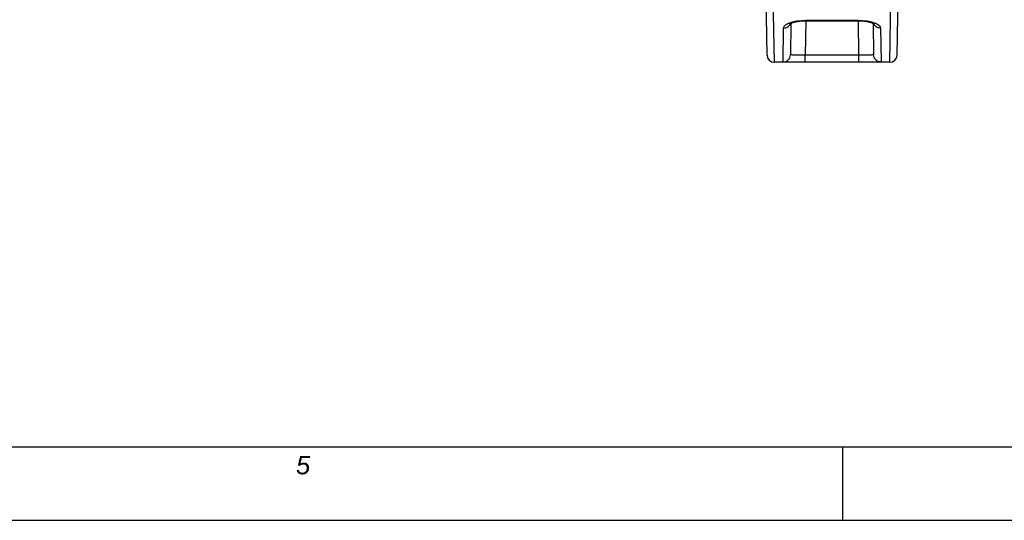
# Model space of a CAD drawing. Header units: millimetres. Extents: x 0 to 1189, y 0 to 841.
# Tile 13 of 68: x 622 to 729, y 0 to 54. Entities that reach past the tile are written whole.
import ezdxf

# ---------------------------------------------------------------- set-up
doc = ezdxf.new("R2010")
doc.units = ezdxf.units.MM
doc.header["$LTSCALE"] = 65.395
doc.layers.get('0').update_dxf_attribs({"linetype": 'CONTINUOUS'})
doc.layers.add('7_ALL_NOTE', color=7, linetype='CONTINUOUS')
doc.styles.add('TEXTSTYLE_3', font='ariali.ttf')

msp = doc.modelspace()

# ---------------------------------------------------------------- linework, layer by layer
at = {"color": 7, "linetype": 'Continuous'}
for p, q in [((703.262, 69.983), (703.601, 50.57)), ((717.746, 50.57), (718.085, 69.983)), ((706.206, 54.017), (706.147, 50.613)), ((707.825, 54.301), (713.522, 54.301)), ((715.141, 54.017), (715.2, 50.613)), ((707.746, 49.783), (704.401, 49.783)), ((713.601, 49.784), (707.746, 49.784)), ((716.946, 49.783), (713.601, 49.783)), ((8, 8), (1181, 8)), ((0, 0), (1189, 0))]:
    msp.add_line(p, q, dxfattribs=at)
at = {"color": 9, "linetype": 'Continuous'}
for p, q in [((704.401, 49.783), (704.1, 67.184)), ((716.946, 49.783), (717.247, 67.19)), ((707.811, 54.301), (707.746, 50.577)), ((707.825, 54.35), (713.522, 54.35)), ((707.825, 54.35), (707.825, 54.301)), ((713.522, 54.35), (713.522, 54.301)), ((713.601, 50.577), (713.536, 54.301)), ((705.347, 49.828), (705.411, 53.509)), ((715.937, 53.509), (716, 49.828)), ((713.601, 50.577), (707.746, 50.577)), ((707.746, 49.784), (707.746, 50.577)), ((713.601, 49.784), (713.601, 50.577))]:
    msp.add_line(p, q, dxfattribs=at)
at = {"color": 2, "linetype": 'Continuous'}
for p, q in [((8, 8), (1181, 8)), ((711.8, 8), (711.8, 0)), ((8, 0), (1181, 0))]:
    msp.add_line(p, q, dxfattribs=at)
at = {"color": 7, "linetype": 'Continuous'}
for points in [[(706.102, 53.955), (706.104, 53.957), (706.114, 53.964), (706.131, 53.976), (706.157, 53.991), (706.192, 54.01), (706.236, 54.032), (706.29, 54.055), (706.354, 54.081), (706.428, 54.107), (706.512, 54.133), (706.606, 54.159), (706.709, 54.184), (706.82, 54.208), (706.939, 54.23), (707.065, 54.249), (707.197, 54.266), (707.333, 54.28), (707.472, 54.29), (707.613, 54.297), (707.753, 54.301), (707.825, 54.301)], [(713.522, 54.301), (713.588, 54.301), (713.728, 54.297), (713.869, 54.291), (714.009, 54.28), (714.145, 54.267), (714.277, 54.25), (714.404, 54.231), (714.523, 54.209), (714.635, 54.185), (714.739, 54.16), (714.833, 54.134), (714.917, 54.107), (714.992, 54.081), (715.056, 54.056), (715.11, 54.032), (715.155, 54.011), (715.19, 53.992), (715.216, 53.976), (715.23, 53.967)]]:
    msp.add_lwpolyline(points, dxfattribs=at)
at = {"color": 9, "linetype": 'Continuous'}
msp.add_arc((705.475, 54.272), 0.737, 335.68641, 337.44372, dxfattribs=at)
at = {"color": 7, "linetype": 'Continuous'}
for centre, start, end in [((704.401, 50.583), 181, 270), ((716.946, 50.583), 270, 359)]:
    msp.add_arc(centre, 0.8, start, end, dxfattribs=at)
at = {"color": 9, "linetype": 'Continuous'}
for points, knots in [([(705.411, 53.509), (705.412, 53.563), (705.453, 53.682), (705.599, 53.832), (705.82, 53.972), (706.114, 54.098), (706.475, 54.205), (707.049, 54.318), (707.509, 54.35), (707.825, 54.35)], [0, 0, 0, 0, 0.0593305, 0.1338745, 0.2298804, 0.3487053, 0.4891017, 0.6479614, 1, 1, 1, 1]), ([(705.411, 53.509), (705.563, 53.509), (705.871, 53.593), (706.085, 53.833), (706.146, 53.969)], [0, 0, 0, 0, 0.5064645, 1, 1, 1, 1]), ([(713.522, 54.35), (713.838, 54.35), (714.298, 54.318), (714.872, 54.205), (715.233, 54.098), (715.527, 53.972), (715.748, 53.832), (715.894, 53.682), (715.936, 53.563), (715.937, 53.509)], [0, 0, 0, 0, 0.3520386, 0.5108983, 0.6512947, 0.7701196, 0.8661255, 0.9406695, 1, 1, 1, 1]), ([(715.937, 53.509), (715.78, 53.509), (715.464, 53.597), (715.251, 53.849), (715.192, 53.989)], [0, 0, 0, 0, 0.506692, 1, 1, 1, 1]), ([(705.347, 49.828), (705.45, 49.828), (705.658, 49.868), (705.922, 50.042), (706.101, 50.303), (706.145, 50.51), (706.147, 50.613)], [0, 0, 0, 0, 0.2500682, 0.5000959, 0.7500675, 1, 1, 1, 1]), ([(707.746, 50.577), (707.642, 50.576), (707.438, 50.574), (707.142, 50.572), (706.869, 50.572), (706.629, 50.573), (706.432, 50.577), (706.288, 50.583), (706.198, 50.593), (706.159, 50.601), (706.147, 50.609), (706.147, 50.613)], [0, 0, 0, 0, 0.194518, 0.3815603, 0.553941, 0.7050086, 0.8289532, 0.9210608, 0.9780473, 0.9930069, 1, 1, 1, 1]), ([(715.2, 50.613), (715.2, 50.609), (715.188, 50.601), (715.149, 50.593), (715.059, 50.583), (714.915, 50.577), (714.718, 50.573), (714.479, 50.572), (714.205, 50.572), (713.909, 50.574), (713.705, 50.576), (713.601, 50.577)], [0, 0, 0, 0, 0.0069931, 0.0219527, 0.0789392, 0.1710468, 0.2949914, 0.446059, 0.6184397, 0.805482, 1, 1, 1, 1]), ([(716, 49.828), (715.897, 49.828), (715.689, 49.868), (715.425, 50.042), (715.246, 50.303), (715.202, 50.51), (715.2, 50.613)], [0, 0, 0, 0, 0.2500682, 0.5000959, 0.7500676, 1, 1, 1, 1]), ([(707.746, 49.784), (707.589, 49.784), (707.282, 49.784), (706.836, 49.784), (706.425, 49.785), (706.067, 49.788), (705.806, 49.792), (705.634, 49.797), (705.534, 49.801), (705.457, 49.806), (705.398, 49.812), (705.368, 49.817), (705.347, 49.823), (705.347, 49.828)], [0, 0, 0, 0, 0.1958771, 0.3839961, 0.5569846, 0.7081574, 0.8318176, 0.8818657, 0.9234397, 0.9561839, 0.9798417, 0.994301, 1, 1, 1, 1]), ([(716, 49.828), (716, 49.823), (715.979, 49.817), (715.949, 49.812), (715.89, 49.806), (715.813, 49.801), (715.713, 49.797), (715.541, 49.792), (715.281, 49.788), (714.922, 49.785), (714.512, 49.784), (714.065, 49.784), (713.758, 49.784), (713.601, 49.784)], [0, 0, 0, 0, 0.005699, 0.0201583, 0.0438161, 0.0765603, 0.1181343, 0.1681824, 0.2918426, 0.4430154, 0.6160039, 0.8041229, 1, 1, 1, 1])]:
    msp.add_open_spline(points, degree=3, knots=knots, dxfattribs=at)

# ---------------------------------------------------------------- texts
at = {"layer": '7_ALL_NOTE', "color": 1, "linetype": 'Continuous', "insert": (653.15, 7), "char_height": 2, "width": 1.59851, "attachment_point": 2, "line_spacing_factor": 0.9, "style": 'TEXTSTYLE_3'}
msp.add_mtext('5', dxfattribs=at)

doc.saveas('drawing.dxf')
